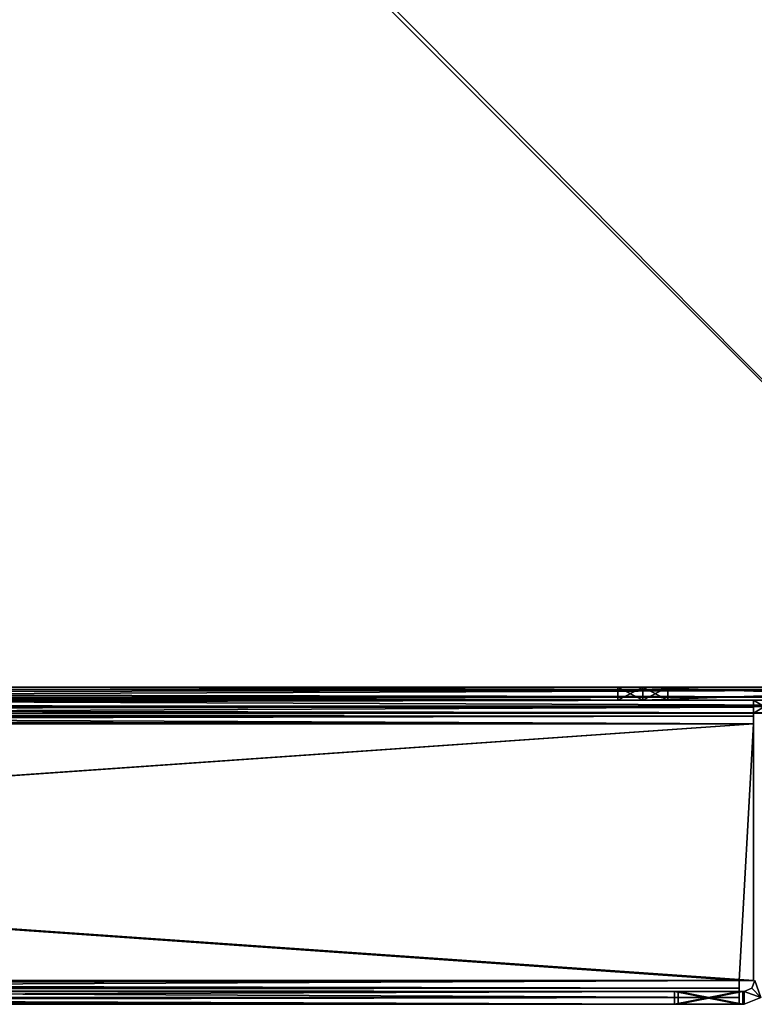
# Model space of a CAD drawing. Header units: inches. Extents: x -6.2 to 6.2, y -0.9 to 12.
# Tile 31 of 88: x 3.1 to 5.1, y -0.9 to 1.9. Entities that reach past the tile are written whole.
import ezdxf

# ---------------------------------------------------------------- set-up
doc = ezdxf.new("R2010")
doc.units = ezdxf.units.IN
doc.header["$LTSCALE"] = 55.113398
doc.header["$MEASUREMENT"] = 0
for name, color, linetype in [('179', 7, 'CONTINUOUS'), ('184', 7, 'CONTINUOUS'), ('198', 7, 'CONTINUOUS'), ('199', 7, 'CONTINUOUS'), ('200', 7, 'CONTINUOUS'), ('201', 7, 'CONTINUOUS'), ('204', 7, 'CONTINUOUS'), ('211', 7, 'CONTINUOUS'), ('212', 7, 'CONTINUOUS'), ('214', 7, 'CONTINUOUS'), ('216', 7, 'CONTINUOUS'), ('217', 7, 'CONTINUOUS'), ('219', 7, 'CONTINUOUS'), ('22', 7, 'CONTINUOUS'), ('220', 7, 'CONTINUOUS'), ('221', 7, 'CONTINUOUS'), ('222', 7, 'CONTINUOUS'), ('223', 7, 'CONTINUOUS'), ('225', 7, 'CONTINUOUS'), ('226', 7, 'CONTINUOUS'), ('228', 7, 'CONTINUOUS'), ('229', 7, 'CONTINUOUS'), ('23', 7, 'CONTINUOUS'), ('231', 7, 'CONTINUOUS'), ('24', 7, 'CONTINUOUS'), ('25', 7, 'CONTINUOUS'), ('28', 7, 'CONTINUOUS'), ('3', 7, 'CONTINUOUS'), ('35', 7, 'CONTINUOUS'), ('36', 7, 'CONTINUOUS'), ('37', 7, 'CONTINUOUS'), ('39', 7, 'CONTINUOUS'), ('396', 7, 'CONTINUOUS'), ('397', 7, 'CONTINUOUS'), ('398', 7, 'CONTINUOUS'), ('399', 7, 'CONTINUOUS'), ('40', 7, 'CONTINUOUS'), ('400', 7, 'CONTINUOUS'), ('401', 7, 'CONTINUOUS'), ('402', 7, 'CONTINUOUS'), ('403', 7, 'CONTINUOUS'), ('404', 7, 'CONTINUOUS'), ('406', 7, 'CONTINUOUS'), ('407', 7, 'CONTINUOUS'), ('41', 7, 'CONTINUOUS'), ('42', 7, 'CONTINUOUS'), ('44', 7, 'CONTINUOUS'), ('45', 7, 'CONTINUOUS'), ('46', 7, 'CONTINUOUS'), ('47', 7, 'CONTINUOUS'), ('48', 7, 'CONTINUOUS'), ('49', 7, 'CONTINUOUS'), ('51', 7, 'CONTINUOUS'), ('54', 7, 'CONTINUOUS'), ('705', 7, 'CONTINUOUS'), ('706', 7, 'CONTINUOUS'), ('707', 7, 'CONTINUOUS'), ('709', 7, 'CONTINUOUS'), ('712', 7, 'CONTINUOUS'), ('713', 7, 'CONTINUOUS'), ('717', 7, 'CONTINUOUS'), ('718', 7, 'CONTINUOUS'), ('8', 7, 'CONTINUOUS')]:
    doc.layers.add(name, color=color, linetype=linetype)

msp = doc.modelspace()

# ---------------------------------------------------------------- linework, layer by layer
at = {"layer": '179', "color": 252, "linetype": 'Continuous', "true_color": 0x8b959c}
for points in [[(-6.0034, 0, -6.1266), (6.0034, 0, -6.1266), (-6.0034, 12, -6.1266), (-6.0034, 0, -6.1266)], [(-6.0034, 12, -6.1266), (6.0034, 0, -6.1266), (-5.9034, 12, -6.1266), (-6.0034, 12, -6.1266)], [(6.0034, 0, -6.1266), (5.9034, 12, -6.1266), (-5.9034, 12, -6.1266), (6.0034, 0, -6.1266)]]:
    msp.add_3dface(points, dxfattribs=at)
at = {"layer": '184', "color": 252, "linetype": 'Continuous', "true_color": 0x8b959c}
for points in [[(6.0034, 12, -6.1625), (6.0034, 0, -6.1625), (-6.0034, 0, -6.1625), (6.0034, 12, -6.1625)], [(5.9034, 12, -6.1625), (6.0034, 12, -6.1625), (-6.0034, 0, -6.1625), (5.9034, 12, -6.1625)], [(-5.9034, 12, -6.1625), (5.9034, 12, -6.1625), (-6.0034, 0, -6.1625), (-5.9034, 12, -6.1625)]]:
    msp.add_3dface(points, dxfattribs=at)
at = {"layer": '198', "color": 252, "linetype": 'Continuous', "true_color": 0x8b959c}
for points in [[(-6.0034, -0.0659, -6.0966), (6.0034, -0.0659, -6.0966), (-6.0034, -0.0659, -6.0125), (-6.0034, -0.0659, -6.0966)], [(-6.0034, -0.0659, -6.0125), (6.0034, -0.0659, -6.0966), (-5.1834, -0.0659, -5.1925), (-6.0034, -0.0659, -6.0125)], [(-5.1834, -0.0659, -5.1925), (6.0034, -0.0659, -6.0966), (-5.1234, -0.0659, -5.1925), (-5.1834, -0.0659, -5.1925)], [(6.0034, -0.0659, -6.0966), (5.1234, -0.0659, -5.1925), (-5.1234, -0.0659, -5.1925), (6.0034, -0.0659, -6.0966)], [(5.1834, -0.0659, -5.1925), (5.1234, -0.0659, -5.1925), (6.0034, -0.0659, -6.0966), (5.1834, -0.0659, -5.1925)]]:
    msp.add_3dface(points, dxfattribs=at)
at = {"layer": '199', "color": 252, "linetype": 'Continuous', "true_color": 0x8b959c}
for points in [[(-6.0034, 0, -6.1625), (6.0034, 0, -6.1625), (6.0034, -0.0466, -6.1432), (-6.0034, 0, -6.1625)], [(-6.0034, 0, -6.1625), (6.0034, -0.0466, -6.1432), (-6.0034, -0.0466, -6.1432), (-6.0034, 0, -6.1625)], [(6.0034, -0.0659, -6.0966), (-6.0034, -0.0659, -6.0966), (-6.0034, -0.0466, -6.1432), (6.0034, -0.0659, -6.0966)], [(6.0034, -0.0466, -6.1432), (6.0034, -0.0659, -6.0966), (-6.0034, -0.0466, -6.1432), (6.0034, -0.0466, -6.1432)]]:
    msp.add_3dface(points, dxfattribs=at)
at = {"layer": '200', "color": 252, "linetype": 'Continuous', "true_color": 0x8b959c}
for points in [[(6.0034, -0.03, -6.0125), (6.0034, -0.03, -6.0966), (-6.0034, -0.03, -6.0966), (6.0034, -0.03, -6.0125)], [(6.0034, -0.03, -6.0125), (-6.0034, -0.03, -6.0966), (5.1834, -0.03, -5.1925), (6.0034, -0.03, -6.0125)], [(-6.0034, -0.03, -6.0966), (5.1234, -0.03, -5.1925), (5.1834, -0.03, -5.1925), (-6.0034, -0.03, -6.0966)], [(5.1234, -0.03, -5.1925), (-6.0034, -0.03, -6.0966), (-5.1234, -0.03, -5.1925), (5.1234, -0.03, -5.1925)]]:
    msp.add_3dface(points, dxfattribs=at)
at = {"layer": '201', "color": 252, "linetype": 'Continuous', "true_color": 0x8b959c}
for points in [[(6.0034, 0, -6.1266), (-6.0034, 0, -6.1266), (-6.0034, -0.0212, -6.1178), (6.0034, 0, -6.1266)], [(6.0034, 0, -6.1266), (-6.0034, -0.0212, -6.1178), (6.0034, -0.0212, -6.1178), (6.0034, 0, -6.1266)], [(-6.0034, -0.03, -6.0966), (6.0034, -0.03, -6.0966), (6.0034, -0.0212, -6.1178), (-6.0034, -0.03, -6.0966)], [(-6.0034, -0.0212, -6.1178), (-6.0034, -0.03, -6.0966), (6.0034, -0.0212, -6.1178), (-6.0034, -0.0212, -6.1178)]]:
    msp.add_3dface(points, dxfattribs=at)
at = {"layer": '204', "color": 252, "linetype": 'Continuous', "true_color": 0x8b959c}
for points in [[(5.1234, -0.0659, -5.1925), (5.1834, -0.0659, -5.1925), (5.1234, -0.03, -5.1925), (5.1234, -0.0659, -5.1925)], [(5.1234, -0.03, -5.1925), (5.1834, -0.0659, -5.1925), (5.1834, -0.03, -5.1925), (5.1234, -0.03, -5.1925)]]:
    msp.add_3dface(points, dxfattribs=at)
at = {"layer": '211', "color": 252, "linetype": 'Continuous', "true_color": 0x8b959c}
for points in [[(-5.1234, -0.0959, -5.1266), (5.1234, -0.81, -5.1266), (5.1234, -0.0959, -5.1266), (-5.1234, -0.0959, -5.1266)], [(5.1234, -0.81, -5.1266), (-5.1234, -0.0959, -5.1266), (5.0834, -0.81, -5.1266), (5.1234, -0.81, -5.1266)], [(5.0834, -0.81, -5.1266), (-5.1234, -0.0959, -5.1266), (-5.0834, -0.81, -5.1266), (5.0834, -0.81, -5.1266)]]:
    msp.add_3dface(points, dxfattribs=at)
at = {"layer": '212', "color": 252, "linetype": 'Continuous', "true_color": 0x8b959c}
for points in [[(-5.1234, -0.81, -5.1625), (-5.1234, -0.0959, -5.1625), (5.1234, -0.0959, -5.1625), (-5.1234, -0.81, -5.1625)], [(-5.0834, -0.81, -5.1625), (-5.1234, -0.81, -5.1625), (5.1234, -0.0959, -5.1625), (-5.0834, -0.81, -5.1625)], [(5.0834, -0.81, -5.1625), (-5.0834, -0.81, -5.1625), (5.1234, -0.0959, -5.1625), (5.0834, -0.81, -5.1625)], [(5.1234, -0.81, -5.1625), (5.0834, -0.81, -5.1625), (5.1234, -0.0959, -5.1625), (5.1234, -0.81, -5.1625)]]:
    msp.add_3dface(points, dxfattribs=at)
at = {"layer": '214', "color": 252, "linetype": 'Continuous', "true_color": 0x8b959c}
for points in [[(5.1234, -0.81, -5.1625), (5.1234, -0.0959, -5.1625), (5.1234, -0.81, -5.1266), (5.1234, -0.81, -5.1625)], [(5.1234, -0.81, -5.1266), (5.1234, -0.0959, -5.1625), (5.1234, -0.0959, -5.1266), (5.1234, -0.81, -5.1266)]]:
    msp.add_3dface(points, dxfattribs=at)
at = {"layer": '216', "color": 252, "linetype": 'Continuous', "true_color": 0x8b959c}
for points in [[(5.1234, -0.03, -5.1925), (-5.1234, -0.03, -5.1925), (-5.1234, -0.0493, -5.1459), (5.1234, -0.03, -5.1925)], [(5.1234, -0.03, -5.1925), (-5.1234, -0.0493, -5.1459), (5.1234, -0.0493, -5.1459), (5.1234, -0.03, -5.1925)], [(-5.1234, -0.0959, -5.1266), (5.1234, -0.0959, -5.1266), (5.1234, -0.0493, -5.1459), (-5.1234, -0.0959, -5.1266)], [(-5.1234, -0.0493, -5.1459), (-5.1234, -0.0959, -5.1266), (5.1234, -0.0493, -5.1459), (-5.1234, -0.0493, -5.1459)]]:
    msp.add_3dface(points, dxfattribs=at)
at = {"layer": '217', "color": 252, "linetype": 'Continuous', "true_color": 0x8b959c}
for points in [[(-5.1234, -0.0659, -5.1925), (5.1234, -0.0659, -5.1925), (5.1234, -0.0747, -5.1713), (-5.1234, -0.0659, -5.1925)], [(-5.1234, -0.0659, -5.1925), (5.1234, -0.0747, -5.1713), (-5.1234, -0.0747, -5.1713), (-5.1234, -0.0659, -5.1925)], [(5.1234, -0.0959, -5.1625), (-5.1234, -0.0959, -5.1625), (-5.1234, -0.0747, -5.1713), (5.1234, -0.0959, -5.1625)], [(5.1234, -0.0747, -5.1713), (5.1234, -0.0959, -5.1625), (-5.1234, -0.0747, -5.1713), (5.1234, -0.0747, -5.1713)]]:
    msp.add_3dface(points, dxfattribs=at)
at = {"layer": '219', "color": 252, "linetype": 'Continuous', "true_color": 0x8b959c}
for points in [[(5.1234, -0.0659, -5.1925), (5.1234, -0.03, -5.1925), (5.1234, -0.0493, -5.1459), (5.1234, -0.0659, -5.1925)], [(5.1234, -0.0659, -5.1925), (5.1234, -0.0493, -5.1459), (5.1234, -0.0747, -5.1713), (5.1234, -0.0659, -5.1925)], [(5.1234, -0.0959, -5.1266), (5.1234, -0.0959, -5.1625), (5.1234, -0.0493, -5.1459), (5.1234, -0.0959, -5.1266)], [(5.1234, -0.0493, -5.1459), (5.1234, -0.0959, -5.1625), (5.1234, -0.0747, -5.1713), (5.1234, -0.0493, -5.1459)]]:
    msp.add_3dface(points, dxfattribs=at)
at = {"layer": '22', "color": 252, "linetype": 'Continuous', "true_color": 0x8b959c}
for points in [[(-6.0034, -0.0659, 13.7716), (-5.1234, -0.0659, 12.8675), (5.1234, -0.0659, 12.8675), (-6.0034, -0.0659, 13.7716)], [(6.0034, -0.0659, 13.7716), (-6.0034, -0.0659, 13.7716), (6.0034, -0.0659, 13.6875), (6.0034, -0.0659, 13.7716)], [(6.0034, -0.0659, 13.6875), (-6.0034, -0.0659, 13.7716), (5.1834, -0.0659, 12.8675), (6.0034, -0.0659, 13.6875)], [(5.1834, -0.0659, 12.8675), (-6.0034, -0.0659, 13.7716), (5.1234, -0.0659, 12.8675), (5.1834, -0.0659, 12.8675)]]:
    msp.add_3dface(points, dxfattribs=at)
at = {"layer": '220', "color": 252, "linetype": 'Continuous', "true_color": 0x8b959c}
for points in [[(-5.0834, -0.81, -5.1625), (5.0834, -0.81, -5.1625), (5.0834, -0.8566, -5.1432), (-5.0834, -0.81, -5.1625)], [(-5.0834, -0.8566, -5.1432), (-5.0834, -0.81, -5.1625), (5.0834, -0.8566, -5.1432), (-5.0834, -0.8566, -5.1432)], [(5.0834, -0.8759, -5.0966), (-5.0834, -0.8759, -5.0966), (-5.0834, -0.8566, -5.1432), (5.0834, -0.8759, -5.0966)], [(5.0834, -0.8759, -5.0966), (-5.0834, -0.8566, -5.1432), (5.0834, -0.8566, -5.1432), (5.0834, -0.8759, -5.0966)]]:
    msp.add_3dface(points, dxfattribs=at)
at = {"layer": '221', "color": 252, "linetype": 'Continuous', "true_color": 0x8b959c}
for points in [[(5.0834, -0.8759, -5.0966), (-4.9034, -0.8759, -4.9125), (-5.0834, -0.8759, -5.0925), (5.0834, -0.8759, -5.0966)], [(-5.0834, -0.8759, -5.0966), (5.0834, -0.8759, -5.0966), (-5.0834, -0.8759, -5.0925), (-5.0834, -0.8759, -5.0966)], [(4.9034, -0.8759, -4.9125), (-4.9034, -0.8759, -4.9125), (5.0834, -0.8759, -5.0966), (4.9034, -0.8759, -4.9125)], [(5.0834, -0.8759, -5.0925), (4.9034, -0.8759, -4.9125), (5.0834, -0.8759, -5.0966), (5.0834, -0.8759, -5.0925)]]:
    msp.add_3dface(points, dxfattribs=at)
at = {"layer": '222', "color": 252, "linetype": 'Continuous', "true_color": 0x8b959c}
for points in [[(5.0834, -0.81, -5.1266), (-5.0834, -0.81, -5.1266), (-5.0834, -0.8312, -5.1178), (5.0834, -0.81, -5.1266)], [(5.0834, -0.8312, -5.1178), (5.0834, -0.81, -5.1266), (-5.0834, -0.8312, -5.1178), (5.0834, -0.8312, -5.1178)], [(-5.0834, -0.84, -5.0966), (5.0834, -0.84, -5.0966), (5.0834, -0.8312, -5.1178), (-5.0834, -0.84, -5.0966)], [(-5.0834, -0.84, -5.0966), (5.0834, -0.8312, -5.1178), (-5.0834, -0.8312, -5.1178), (-5.0834, -0.84, -5.0966)]]:
    msp.add_3dface(points, dxfattribs=at)
at = {"layer": '223', "color": 252, "linetype": 'Continuous', "true_color": 0x8b959c}
for points in [[(5.0834, -0.84, -5.0966), (-5.0834, -0.84, -5.0966), (5.0834, -0.84, -5.0925), (5.0834, -0.84, -5.0966)], [(5.0834, -0.84, -5.0925), (-5.0834, -0.84, -5.0966), (4.9034, -0.84, -4.9125), (5.0834, -0.84, -5.0925)], [(4.9034, -0.84, -4.9125), (-5.0834, -0.84, -5.0966), (-4.9034, -0.84, -4.9125), (4.9034, -0.84, -4.9125)]]:
    msp.add_3dface(points, dxfattribs=at)
at = {"layer": '225', "color": 252, "linetype": 'Continuous', "true_color": 0x8b959c}
for points in [[(-4.9034, -0.8759, -4.9125), (4.9034, -0.8759, -4.9125), (-4.9034, -0.84, -4.9125), (-4.9034, -0.8759, -4.9125)], [(4.9034, -0.8759, -4.9125), (4.9034, -0.84, -4.9125), (-4.9034, -0.84, -4.9125), (4.9034, -0.8759, -4.9125)]]:
    msp.add_3dface(points, dxfattribs=at)
at = {"layer": '226', "color": 252, "linetype": 'Continuous', "true_color": 0x8b959c}
for points in [[(5.0834, -0.8759, -5.0925), (5.0834, -0.8759, -5.0966), (5.0834, -0.84, -5.0966), (5.0834, -0.8759, -5.0925)], [(5.0834, -0.8759, -5.0925), (5.0834, -0.84, -5.0966), (5.0834, -0.84, -5.0925), (5.0834, -0.8759, -5.0925)]]:
    msp.add_3dface(points, dxfattribs=at)
at = {"layer": '228', "color": 252, "linetype": 'Continuous', "true_color": 0x8b959c}
for points in [[(5.0834, -0.81, -5.1625), (5.0834, -0.81, -5.1266), (5.0834, -0.8566, -5.1432), (5.0834, -0.81, -5.1625)], [(5.0834, -0.8566, -5.1432), (5.0834, -0.81, -5.1266), (5.0834, -0.8312, -5.1178), (5.0834, -0.8566, -5.1432)], [(5.0834, -0.84, -5.0966), (5.0834, -0.8566, -5.1432), (5.0834, -0.8312, -5.1178), (5.0834, -0.84, -5.0966)], [(5.0834, -0.84, -5.0966), (5.0834, -0.8759, -5.0966), (5.0834, -0.8566, -5.1432), (5.0834, -0.84, -5.0966)]]:
    msp.add_3dface(points, dxfattribs=at)
at = {"layer": '229', "color": 252, "linetype": 'Continuous', "true_color": 0x8b959c}
for points in [[(5.0834, -0.81, -5.1625), (5.1234, -0.81, -5.1625), (5.0834, -0.81, -5.1266), (5.0834, -0.81, -5.1625)], [(5.1234, -0.81, -5.1625), (5.1234, -0.81, -5.1266), (5.0834, -0.81, -5.1266), (5.1234, -0.81, -5.1625)]]:
    msp.add_3dface(points, dxfattribs=at)
at = {"layer": '23', "color": 252, "linetype": 'Continuous', "true_color": 0x8b959c}
for points in [[(6.0034, 0, 13.8375), (-6.0034, 0, 13.8375), (-6.0034, -0.0466, 13.8182), (6.0034, 0, 13.8375)], [(6.0034, 0, 13.8375), (-6.0034, -0.0466, 13.8182), (6.0034, -0.0466, 13.8182), (6.0034, 0, 13.8375)], [(-6.0034, -0.0659, 13.7716), (6.0034, -0.0659, 13.7716), (6.0034, -0.0466, 13.8182), (-6.0034, -0.0659, 13.7716)], [(-6.0034, -0.0466, 13.8182), (-6.0034, -0.0659, 13.7716), (6.0034, -0.0466, 13.8182), (-6.0034, -0.0466, 13.8182)]]:
    msp.add_3dface(points, dxfattribs=at)
at = {"layer": '231', "color": 252, "linetype": 'Continuous', "true_color": 0x8b959c}
for points in [[(4.9034, -0.8759, -4.9125), (5.0834, -0.8759, -5.0925), (4.9034, -0.84, -4.9125), (4.9034, -0.8759, -4.9125)], [(5.0834, -0.8759, -5.0925), (5.0834, -0.84, -5.0925), (4.9034, -0.84, -4.9125), (5.0834, -0.8759, -5.0925)]]:
    msp.add_3dface(points, dxfattribs=at)
at = {"layer": '24', "color": 252, "linetype": 'Continuous', "true_color": 0x8b959c}
for points in [[(-6.0034, -0.03, 13.6875), (-6.0034, -0.03, 13.7716), (6.0034, -0.03, 13.7716), (-6.0034, -0.03, 13.6875)], [(-6.0034, -0.03, 13.6875), (6.0034, -0.03, 13.7716), (-5.1834, -0.03, 12.8675), (-6.0034, -0.03, 13.6875)], [(6.0034, -0.03, 13.7716), (-5.1234, -0.03, 12.8675), (-5.1834, -0.03, 12.8675), (6.0034, -0.03, 13.7716)], [(-5.1234, -0.03, 12.8675), (6.0034, -0.03, 13.7716), (5.1234, -0.03, 12.8675), (-5.1234, -0.03, 12.8675)], [(5.1234, -0.03, 12.8675), (6.0034, -0.03, 13.7716), (5.1834, -0.03, 12.8675), (5.1234, -0.03, 12.8675)]]:
    msp.add_3dface(points, dxfattribs=at)
at = {"layer": '25', "color": 252, "linetype": 'Continuous', "true_color": 0x8b959c}
for points in [[(-6.0034, 0, 13.8016), (6.0034, 0, 13.8016), (6.0034, -0.0212, 13.7928), (-6.0034, 0, 13.8016)], [(-6.0034, 0, 13.8016), (6.0034, -0.0212, 13.7928), (-6.0034, -0.0212, 13.7928), (-6.0034, 0, 13.8016)], [(6.0034, -0.03, 13.7716), (-6.0034, -0.03, 13.7716), (-6.0034, -0.0212, 13.7928), (6.0034, -0.03, 13.7716)], [(6.0034, -0.0212, 13.7928), (6.0034, -0.03, 13.7716), (-6.0034, -0.0212, 13.7928), (6.0034, -0.0212, 13.7928)]]:
    msp.add_3dface(points, dxfattribs=at)
at = {"layer": '28', "color": 252, "linetype": 'Continuous', "true_color": 0x8b959c}
for points in [[(5.1834, -0.0659, 12.8675), (5.1234, -0.0659, 12.8675), (5.1834, -0.03, 12.8675), (5.1834, -0.0659, 12.8675)], [(5.1234, -0.0659, 12.8675), (5.1234, -0.03, 12.8675), (5.1834, -0.03, 12.8675), (5.1234, -0.0659, 12.8675)]]:
    msp.add_3dface(points, dxfattribs=at)
at = {"layer": '3', "color": 252, "linetype": 'Continuous', "true_color": 0x8b959c}
for points in [[(-6.0034, 0, 13.8016), (-5.9034, 12, 13.8016), (5.9034, 12, 13.8016), (-6.0034, 0, 13.8016)], [(6.0034, 0, 13.8016), (-6.0034, 0, 13.8016), (6.0034, 12, 13.8016), (6.0034, 0, 13.8016)], [(6.0034, 12, 13.8016), (-6.0034, 0, 13.8016), (5.9034, 12, 13.8016), (6.0034, 12, 13.8016)]]:
    msp.add_3dface(points, dxfattribs=at)
at = {"layer": '35', "color": 252, "linetype": 'Continuous', "true_color": 0x8b959c}
for points in [[(5.1234, -0.0959, 12.8016), (-5.1234, -0.81, 12.8016), (-5.1234, -0.0959, 12.8016), (5.1234, -0.0959, 12.8016)], [(-5.1234, -0.81, 12.8016), (5.1234, -0.0959, 12.8016), (-5.0834, -0.81, 12.8016), (-5.1234, -0.81, 12.8016)], [(-5.0834, -0.81, 12.8016), (5.1234, -0.0959, 12.8016), (5.0834, -0.81, 12.8016), (-5.0834, -0.81, 12.8016)], [(5.1234, -0.0959, 12.8016), (5.1234, -0.81, 12.8016), (5.0834, -0.81, 12.8016), (5.1234, -0.0959, 12.8016)]]:
    msp.add_3dface(points, dxfattribs=at)
at = {"layer": '36', "color": 252, "linetype": 'Continuous', "true_color": 0x8b959c}
for points in [[(5.1234, -0.81, 12.8375), (5.1234, -0.0959, 12.8375), (-5.1234, -0.0959, 12.8375), (5.1234, -0.81, 12.8375)], [(5.0834, -0.81, 12.8375), (5.1234, -0.81, 12.8375), (-5.1234, -0.0959, 12.8375), (5.0834, -0.81, 12.8375)], [(-5.0834, -0.81, 12.8375), (5.0834, -0.81, 12.8375), (-5.1234, -0.0959, 12.8375), (-5.0834, -0.81, 12.8375)]]:
    msp.add_3dface(points, dxfattribs=at)
at = {"layer": '37', "color": 252, "linetype": 'Continuous', "true_color": 0x8b959c}
for points in [[(5.1234, -0.0959, 12.8375), (5.1234, -0.81, 12.8375), (5.1234, -0.0959, 12.8016), (5.1234, -0.0959, 12.8375)], [(5.1234, -0.0959, 12.8016), (5.1234, -0.81, 12.8375), (5.1234, -0.81, 12.8016), (5.1234, -0.0959, 12.8016)]]:
    msp.add_3dface(points, dxfattribs=at)
at = {"layer": '39', "color": 252, "linetype": 'Continuous', "true_color": 0x8b959c}
for points in [[(5.1234, -0.81, 12.8375), (5.0834, -0.81, 12.8375), (5.1234, -0.81, 12.8016), (5.1234, -0.81, 12.8375)], [(5.1234, -0.81, 12.8016), (5.0834, -0.81, 12.8375), (5.0834, -0.81, 12.8016), (5.1234, -0.81, 12.8016)]]:
    msp.add_3dface(points, dxfattribs=at)
at = {"layer": '396', "color": 252, "linetype": 'Continuous', "true_color": 0x8b959c}
for points in [[(5.0971, -0.8759, 12.7584), (5.0971, -0.8759, -5.0834), (5.1437, -0.8566, -5.0834), (5.0971, -0.8759, 12.7584)], [(5.0971, -0.8759, 12.7584), (5.1437, -0.8566, -5.0834), (5.1437, -0.8566, 12.7584), (5.0971, -0.8759, 12.7584)]]:
    msp.add_3dface(points, dxfattribs=at)
at = {"layer": '397', "color": 252, "linetype": 'Continuous', "true_color": 0x8b959c}
for points in [[(4.913, -0.8759, 12.5784), (4.913, -0.8759, -4.9034), (5.0971, -0.8759, 12.7584), (4.913, -0.8759, 12.5784)], [(5.0971, -0.8759, 12.7584), (4.913, -0.8759, -4.9034), (5.093, -0.8759, -5.0834), (5.0971, -0.8759, 12.7584)], [(5.093, -0.8759, 12.7584), (4.913, -0.8759, 12.5784), (5.0971, -0.8759, 12.7584), (5.093, -0.8759, 12.7584)], [(5.0971, -0.8759, -5.0834), (5.0971, -0.8759, 12.7584), (5.093, -0.8759, -5.0834), (5.0971, -0.8759, -5.0834)]]:
    msp.add_3dface(points, dxfattribs=at)
at = {"layer": '398', "color": 252, "linetype": 'Continuous', "true_color": 0x8b959c}
for points in [[(5.1271, -0.81, 12.7584), (5.1271, -0.81, -5.0834), (5.1183, -0.8312, -5.0834), (5.1271, -0.81, 12.7584)], [(5.1183, -0.8312, 12.7584), (5.1271, -0.81, 12.7584), (5.1183, -0.8312, -5.0834), (5.1183, -0.8312, 12.7584)], [(5.0971, -0.84, -5.0834), (5.0971, -0.84, 12.7584), (5.1183, -0.8312, 12.7584), (5.0971, -0.84, -5.0834)], [(5.0971, -0.84, -5.0834), (5.1183, -0.8312, 12.7584), (5.1183, -0.8312, -5.0834), (5.0971, -0.84, -5.0834)]]:
    msp.add_3dface(points, dxfattribs=at)
at = {"layer": '399', "color": 252, "linetype": 'Continuous', "true_color": 0x8b959c}
for points in [[(5.0971, -0.84, -5.0834), (5.093, -0.84, -5.0834), (4.913, -0.84, -4.9034), (5.0971, -0.84, -5.0834)], [(5.093, -0.84, 12.7584), (5.0971, -0.84, -5.0834), (4.913, -0.84, 12.5784), (5.093, -0.84, 12.7584)], [(4.913, -0.84, 12.5784), (5.0971, -0.84, -5.0834), (4.913, -0.84, -4.9034), (4.913, -0.84, 12.5784)], [(5.0971, -0.84, 12.7584), (5.0971, -0.84, -5.0834), (5.093, -0.84, 12.7584), (5.0971, -0.84, 12.7584)]]:
    msp.add_3dface(points, dxfattribs=at)
at = {"layer": '40', "color": 252, "linetype": 'Continuous', "true_color": 0x8b959c}
for points in [[(-5.1234, -0.03, 12.8675), (5.1234, -0.03, 12.8675), (5.1234, -0.0493, 12.8209), (-5.1234, -0.03, 12.8675)], [(-5.1234, -0.03, 12.8675), (5.1234, -0.0493, 12.8209), (-5.1234, -0.0493, 12.8209), (-5.1234, -0.03, 12.8675)], [(5.1234, -0.0959, 12.8016), (-5.1234, -0.0959, 12.8016), (-5.1234, -0.0493, 12.8209), (5.1234, -0.0959, 12.8016)], [(5.1234, -0.0493, 12.8209), (5.1234, -0.0959, 12.8016), (-5.1234, -0.0493, 12.8209), (5.1234, -0.0493, 12.8209)]]:
    msp.add_3dface(points, dxfattribs=at)
at = {"layer": '400', "color": 252, "linetype": 'Continuous', "true_color": 0x8b959c}
for points in [[(5.0971, -0.8759, -5.0834), (5.093, -0.8759, -5.0834), (5.093, -0.84, -5.0834), (5.0971, -0.8759, -5.0834)], [(5.0971, -0.8759, -5.0834), (5.093, -0.84, -5.0834), (5.0971, -0.84, -5.0834), (5.0971, -0.8759, -5.0834)]]:
    msp.add_3dface(points, dxfattribs=at)
at = {"layer": '401', "color": 252, "linetype": 'Continuous', "true_color": 0x8b959c}
for points in [[(4.913, -0.8759, -4.9034), (4.913, -0.8759, 12.5784), (4.913, -0.84, -4.9034), (4.913, -0.8759, -4.9034)], [(4.913, -0.8759, 12.5784), (4.913, -0.84, 12.5784), (4.913, -0.84, -4.9034), (4.913, -0.8759, 12.5784)]]:
    msp.add_3dface(points, dxfattribs=at)
at = {"layer": '402', "color": 252, "linetype": 'Continuous', "true_color": 0x8b959c}
for points in [[(5.093, -0.8759, 12.7584), (5.0971, -0.8759, 12.7584), (5.0971, -0.84, 12.7584), (5.093, -0.8759, 12.7584)], [(5.093, -0.8759, 12.7584), (5.0971, -0.84, 12.7584), (5.093, -0.84, 12.7584), (5.093, -0.8759, 12.7584)]]:
    msp.add_3dface(points, dxfattribs=at)
at = {"layer": '403', "color": 252, "linetype": 'Continuous', "true_color": 0x8b959c}
for points in [[(5.1271, -0.81, -5.0834), (5.1437, -0.8566, -5.0834), (5.1183, -0.8312, -5.0834), (5.1271, -0.81, -5.0834)], [(5.1437, -0.8566, -5.0834), (5.0971, -0.84, -5.0834), (5.1183, -0.8312, -5.0834), (5.1437, -0.8566, -5.0834)], [(5.1437, -0.8566, -5.0834), (5.0971, -0.8759, -5.0834), (5.0971, -0.84, -5.0834), (5.1437, -0.8566, -5.0834)]]:
    msp.add_3dface(points, dxfattribs=at)
at = {"layer": '404', "color": 252, "linetype": 'Continuous', "true_color": 0x8b959c}
for points in [[(5.1437, -0.8566, 12.7584), (5.1271, -0.81, 12.7584), (5.1183, -0.8312, 12.7584), (5.1437, -0.8566, 12.7584)], [(5.0971, -0.84, 12.7584), (5.1437, -0.8566, 12.7584), (5.1183, -0.8312, 12.7584), (5.0971, -0.84, 12.7584)], [(5.0971, -0.8759, 12.7584), (5.1437, -0.8566, 12.7584), (5.0971, -0.84, 12.7584), (5.0971, -0.8759, 12.7584)]]:
    msp.add_3dface(points, dxfattribs=at)
at = {"layer": '406', "color": 252, "linetype": 'Continuous', "true_color": 0x8b959c}
for points in [[(5.093, -0.8759, -5.0834), (4.913, -0.8759, -4.9034), (5.093, -0.84, -5.0834), (5.093, -0.8759, -5.0834)], [(5.093, -0.84, -5.0834), (4.913, -0.8759, -4.9034), (4.913, -0.84, -4.9034), (5.093, -0.84, -5.0834)]]:
    msp.add_3dface(points, dxfattribs=at)
at = {"layer": '407', "color": 252, "linetype": 'Continuous', "true_color": 0x8b959c}
for points in [[(4.913, -0.8759, 12.5784), (5.093, -0.8759, 12.7584), (4.913, -0.84, 12.5784), (4.913, -0.8759, 12.5784)], [(5.093, -0.8759, 12.7584), (5.093, -0.84, 12.7584), (4.913, -0.84, 12.5784), (5.093, -0.8759, 12.7584)]]:
    msp.add_3dface(points, dxfattribs=at)
at = {"layer": '41', "color": 252, "linetype": 'Continuous', "true_color": 0x8b959c}
for points in [[(5.1234, -0.0659, 12.8675), (-5.1234, -0.0659, 12.8675), (-5.1234, -0.0747, 12.8463), (5.1234, -0.0659, 12.8675)], [(5.1234, -0.0659, 12.8675), (-5.1234, -0.0747, 12.8463), (5.1234, -0.0747, 12.8463), (5.1234, -0.0659, 12.8675)], [(-5.1234, -0.0959, 12.8375), (5.1234, -0.0959, 12.8375), (5.1234, -0.0747, 12.8463), (-5.1234, -0.0959, 12.8375)], [(-5.1234, -0.0747, 12.8463), (-5.1234, -0.0959, 12.8375), (5.1234, -0.0747, 12.8463), (-5.1234, -0.0747, 12.8463)]]:
    msp.add_3dface(points, dxfattribs=at)
at = {"layer": '42', "color": 252, "linetype": 'Continuous', "true_color": 0x8b959c}
for points in [[(5.1234, -0.03, 12.8675), (5.1234, -0.0659, 12.8675), (5.1234, -0.0747, 12.8463), (5.1234, -0.03, 12.8675)], [(5.1234, -0.0493, 12.8209), (5.1234, -0.03, 12.8675), (5.1234, -0.0747, 12.8463), (5.1234, -0.0493, 12.8209)], [(5.1234, -0.0959, 12.8375), (5.1234, -0.0959, 12.8016), (5.1234, -0.0493, 12.8209), (5.1234, -0.0959, 12.8375)], [(5.1234, -0.0959, 12.8375), (5.1234, -0.0493, 12.8209), (5.1234, -0.0747, 12.8463), (5.1234, -0.0959, 12.8375)]]:
    msp.add_3dface(points, dxfattribs=at)
at = {"layer": '44', "color": 252, "linetype": 'Continuous', "true_color": 0x8b959c}
for points in [[(5.0834, -0.81, 12.8375), (-5.0834, -0.81, 12.8375), (-5.0834, -0.8566, 12.8182), (5.0834, -0.81, 12.8375)], [(5.0834, -0.8566, 12.8182), (5.0834, -0.81, 12.8375), (-5.0834, -0.8566, 12.8182), (5.0834, -0.8566, 12.8182)], [(-5.0834, -0.8759, 12.7716), (5.0834, -0.8759, 12.7716), (5.0834, -0.8566, 12.8182), (-5.0834, -0.8759, 12.7716)], [(-5.0834, -0.8759, 12.7716), (5.0834, -0.8566, 12.8182), (-5.0834, -0.8566, 12.8182), (-5.0834, -0.8759, 12.7716)]]:
    msp.add_3dface(points, dxfattribs=at)
at = {"layer": '45', "color": 252, "linetype": 'Continuous', "true_color": 0x8b959c}
for points in [[(-4.9034, -0.8759, 12.5875), (4.9034, -0.8759, 12.5875), (-5.0834, -0.8759, 12.7716), (-4.9034, -0.8759, 12.5875)], [(-5.0834, -0.8759, 12.7716), (4.9034, -0.8759, 12.5875), (5.0834, -0.8759, 12.7675), (-5.0834, -0.8759, 12.7716)], [(5.0834, -0.8759, 12.7716), (-5.0834, -0.8759, 12.7716), (5.0834, -0.8759, 12.7675), (5.0834, -0.8759, 12.7716)]]:
    msp.add_3dface(points, dxfattribs=at)
at = {"layer": '46', "color": 252, "linetype": 'Continuous', "true_color": 0x8b959c}
for points in [[(-5.0834, -0.81, 12.8016), (5.0834, -0.81, 12.8016), (5.0834, -0.8312, 12.7928), (-5.0834, -0.81, 12.8016)], [(-5.0834, -0.8312, 12.7928), (-5.0834, -0.81, 12.8016), (5.0834, -0.8312, 12.7928), (-5.0834, -0.8312, 12.7928)], [(5.0834, -0.84, 12.7716), (-5.0834, -0.84, 12.7716), (-5.0834, -0.8312, 12.7928), (5.0834, -0.84, 12.7716)], [(5.0834, -0.84, 12.7716), (-5.0834, -0.8312, 12.7928), (5.0834, -0.8312, 12.7928), (5.0834, -0.84, 12.7716)]]:
    msp.add_3dface(points, dxfattribs=at)
at = {"layer": '47', "color": 252, "linetype": 'Continuous', "true_color": 0x8b959c}
for points in [[(-5.0834, -0.84, 12.7716), (5.0834, -0.84, 12.7716), (-5.0834, -0.84, 12.7675), (-5.0834, -0.84, 12.7716)], [(-5.0834, -0.84, 12.7675), (5.0834, -0.84, 12.7716), (-4.9034, -0.84, 12.5875), (-5.0834, -0.84, 12.7675)], [(-4.9034, -0.84, 12.5875), (5.0834, -0.84, 12.7716), (4.9034, -0.84, 12.5875), (-4.9034, -0.84, 12.5875)], [(5.0834, -0.84, 12.7716), (5.0834, -0.84, 12.7675), (4.9034, -0.84, 12.5875), (5.0834, -0.84, 12.7716)]]:
    msp.add_3dface(points, dxfattribs=at)
at = {"layer": '48', "color": 252, "linetype": 'Continuous', "true_color": 0x8b959c}
for points in [[(5.0834, -0.8759, 12.7716), (5.0834, -0.8759, 12.7675), (5.0834, -0.84, 12.7675), (5.0834, -0.8759, 12.7716)], [(5.0834, -0.8759, 12.7716), (5.0834, -0.84, 12.7675), (5.0834, -0.84, 12.7716), (5.0834, -0.8759, 12.7716)]]:
    msp.add_3dface(points, dxfattribs=at)
at = {"layer": '49', "color": 252, "linetype": 'Continuous', "true_color": 0x8b959c}
for points in [[(4.9034, -0.8759, 12.5875), (-4.9034, -0.8759, 12.5875), (4.9034, -0.84, 12.5875), (4.9034, -0.8759, 12.5875)], [(-4.9034, -0.8759, 12.5875), (-4.9034, -0.84, 12.5875), (4.9034, -0.84, 12.5875), (-4.9034, -0.8759, 12.5875)]]:
    msp.add_3dface(points, dxfattribs=at)
at = {"layer": '51', "color": 252, "linetype": 'Continuous', "true_color": 0x8b959c}
for points in [[(5.0834, -0.81, 12.8016), (5.0834, -0.81, 12.8375), (5.0834, -0.8566, 12.8182), (5.0834, -0.81, 12.8016)], [(5.0834, -0.81, 12.8016), (5.0834, -0.8566, 12.8182), (5.0834, -0.8312, 12.7928), (5.0834, -0.81, 12.8016)], [(5.0834, -0.8759, 12.7716), (5.0834, -0.84, 12.7716), (5.0834, -0.8312, 12.7928), (5.0834, -0.8759, 12.7716)], [(5.0834, -0.8566, 12.8182), (5.0834, -0.8759, 12.7716), (5.0834, -0.8312, 12.7928), (5.0834, -0.8566, 12.8182)]]:
    msp.add_3dface(points, dxfattribs=at)
at = {"layer": '54', "color": 252, "linetype": 'Continuous', "true_color": 0x8b959c}
for points in [[(5.0834, -0.8759, 12.7675), (4.9034, -0.8759, 12.5875), (5.0834, -0.84, 12.7675), (5.0834, -0.8759, 12.7675)], [(5.0834, -0.84, 12.7675), (4.9034, -0.8759, 12.5875), (4.9034, -0.84, 12.5875), (5.0834, -0.84, 12.7675)]]:
    msp.add_3dface(points, dxfattribs=at)
at = {"layer": '705', "color": 200, "linetype": 'Continuous', "true_color": 0xb702ff}
for points in [[(4.815, -0.03, 13.4875), (-4.815, -0.03, 13.4875), (-5.815, -0.03, 12.4875), (4.815, -0.03, 13.4875)], [(4.815, -0.03, 13.4875), (-5.815, -0.03, 12.4875), (4.815, -0.03, 12.568), (4.815, -0.03, 13.4875)], [(-5.815, -0.03, 12.4875), (-5.815, -0.03, -4.8125), (4.7453, -0.03, 12.4473), (-5.815, -0.03, 12.4875)], [(-5.815, -0.03, -4.8125), (-4.815, -0.03, -4.732), (4.815, -0.03, 12.407), (-5.815, -0.03, -4.8125)], [(-5.815, -0.03, -4.8125), (4.815, -0.03, 12.407), (4.7453, -0.03, 12.4473), (-5.815, -0.03, -4.8125)], [(4.815, -0.03, 12.568), (-5.815, -0.03, 12.4875), (4.7453, -0.03, 12.5277), (4.815, -0.03, 12.568)], [(4.7453, -0.03, 12.5277), (-5.815, -0.03, 12.4875), (4.7453, -0.03, 12.4473), (4.7453, -0.03, 12.5277)], [(-4.7453, -0.03, -4.7723), (5.815, -0.03, 12.4875), (-4.815, -0.03, -4.732), (-4.7453, -0.03, -4.7723)], [(-4.815, -0.03, -4.732), (5.815, -0.03, 12.4875), (4.815, -0.03, 12.407), (-4.815, -0.03, -4.732)], [(4.815, -0.03, -5.8125), (5.815, -0.03, -4.8125), (-4.815, -0.03, -5.8125), (4.815, -0.03, -5.8125)], [(-4.815, -0.03, -5.8125), (5.815, -0.03, -4.8125), (-4.815, -0.03, -4.893), (-4.815, -0.03, -5.8125)], [(-4.815, -0.03, -4.893), (5.815, -0.03, -4.8125), (-4.7453, -0.03, -4.8527), (-4.815, -0.03, -4.893)], [(5.815, -0.03, -4.8125), (5.815, -0.03, 12.4875), (-4.7453, -0.03, -4.7723), (5.815, -0.03, -4.8125)], [(-4.7453, -0.03, -4.8527), (5.815, -0.03, -4.8125), (-4.7453, -0.03, -4.7723), (-4.7453, -0.03, -4.8527)], [(5.815, -0.03, 12.4875), (4.815, -0.03, 13.4875), (4.8847, -0.03, 12.5277), (5.815, -0.03, 12.4875)], [(4.8847, -0.03, 12.5277), (4.815, -0.03, 13.4875), (4.815, -0.03, 12.568), (4.8847, -0.03, 12.5277)], [(4.815, -0.03, 12.407), (5.815, -0.03, 12.4875), (4.8847, -0.03, 12.4473), (4.815, -0.03, 12.407)], [(4.8847, -0.03, 12.4473), (5.815, -0.03, 12.4875), (4.8847, -0.03, 12.5277), (4.8847, -0.03, 12.4473)]]:
    msp.add_3dface(points, dxfattribs=at)
at = {"layer": '706', "color": 200, "linetype": 'Continuous', "true_color": 0xb702ff}
for points in [[(-5.815, 0.0059, 12.4875), (-4.815, 0.0059, 13.4875), (4.7453, 0.0059, 12.5277), (-5.815, 0.0059, 12.4875)], [(-4.815, 0.0059, -4.732), (-5.815, 0.0059, 12.4875), (4.815, 0.0059, 12.407), (-4.815, 0.0059, -4.732)], [(4.815, 0.0059, 12.407), (-5.815, 0.0059, 12.4875), (4.7453, 0.0059, 12.4473), (4.815, 0.0059, 12.407)], [(4.7453, 0.0059, 12.4473), (-5.815, 0.0059, 12.4875), (4.7453, 0.0059, 12.5277), (4.7453, 0.0059, 12.4473)], [(-4.815, 0.0059, -5.8125), (-5.815, 0.0059, -4.8125), (4.815, 0.0059, -5.8125), (-4.815, 0.0059, -5.8125)], [(4.815, 0.0059, -5.8125), (-5.815, 0.0059, -4.8125), (-4.815, 0.0059, -4.893), (4.815, 0.0059, -5.8125)], [(4.815, 0.0059, -5.8125), (-4.815, 0.0059, -4.893), (-4.7453, 0.0059, -4.8527), (4.815, 0.0059, -5.8125)], [(-4.815, 0.0059, -4.732), (5.815, 0.0059, -4.8125), (-4.7453, 0.0059, -4.7723), (-4.815, 0.0059, -4.732)], [(5.815, 0.0059, -4.8125), (-4.815, 0.0059, -4.732), (4.815, 0.0059, 12.407), (5.815, 0.0059, -4.8125)], [(4.815, 0.0059, 13.4875), (5.815, 0.0059, 12.4875), (-4.815, 0.0059, 13.4875), (4.815, 0.0059, 13.4875)], [(-4.815, 0.0059, 13.4875), (5.815, 0.0059, 12.4875), (4.815, 0.0059, 12.568), (-4.815, 0.0059, 13.4875)], [(4.7453, 0.0059, 12.5277), (-4.815, 0.0059, 13.4875), (4.815, 0.0059, 12.568), (4.7453, 0.0059, 12.5277)], [(5.815, 0.0059, -4.8125), (4.815, 0.0059, -5.8125), (-4.7453, 0.0059, -4.8527), (5.815, 0.0059, -4.8125)], [(-4.7453, 0.0059, -4.7723), (5.815, 0.0059, -4.8125), (-4.7453, 0.0059, -4.8527), (-4.7453, 0.0059, -4.7723)], [(5.815, 0.0059, -4.8125), (4.815, 0.0059, 12.407), (4.8847, 0.0059, 12.4473), (5.815, 0.0059, -4.8125)], [(4.815, 0.0059, 12.568), (5.815, 0.0059, 12.4875), (4.8847, 0.0059, 12.5277), (4.815, 0.0059, 12.568)], [(5.815, 0.0059, 12.4875), (5.815, 0.0059, -4.8125), (4.8847, 0.0059, 12.4473), (5.815, 0.0059, 12.4875)], [(4.8847, 0.0059, 12.5277), (5.815, 0.0059, 12.4875), (4.8847, 0.0059, 12.4473), (4.8847, 0.0059, 12.5277)]]:
    msp.add_3dface(points, dxfattribs=at)
at = {"layer": '707', "color": 200, "linetype": 'Continuous', "true_color": 0xb702ff}
for points in [[(-4.815, -0.03, 13.4875), (4.815, -0.03, 13.4875), (-4.815, 0.0059, 13.4875), (-4.815, -0.03, 13.4875)], [(4.815, -0.03, 13.4875), (4.815, 0.0059, 13.4875), (-4.815, 0.0059, 13.4875), (4.815, -0.03, 13.4875)]]:
    msp.add_3dface(points, dxfattribs=at)
at = {"layer": '709', "color": 200, "linetype": 'Continuous', "true_color": 0xb702ff}
for points in [[(4.815, -0.03, -5.8125), (-4.815, -0.03, -5.8125), (4.815, 0.0059, -5.8125), (4.815, -0.03, -5.8125)], [(-4.815, -0.03, -5.8125), (-4.815, 0.0059, -5.8125), (4.815, 0.0059, -5.8125), (-4.815, -0.03, -5.8125)]]:
    msp.add_3dface(points, dxfattribs=at)
at = {"layer": '712', "color": 200, "linetype": 'Continuous', "true_color": 0xb702ff}
for points in [[(4.815, -0.03, 13.4875), (5.815, -0.03, 12.4875), (4.815, 0.0059, 13.4875), (4.815, -0.03, 13.4875)], [(5.815, -0.03, 12.4875), (5.815, 0.0059, 12.4875), (4.815, 0.0059, 13.4875), (5.815, -0.03, 12.4875)]]:
    msp.add_3dface(points, dxfattribs=at)
at = {"layer": '713', "color": 200, "linetype": 'Continuous', "true_color": 0xb702ff}
for points in [[(5.815, -0.03, -4.8125), (4.815, -0.03, -5.8125), (5.815, 0.0059, -4.8125), (5.815, -0.03, -4.8125)], [(4.815, -0.03, -5.8125), (4.815, 0.0059, -5.8125), (5.815, 0.0059, -4.8125), (4.815, -0.03, -5.8125)]]:
    msp.add_3dface(points, dxfattribs=at)
at = {"layer": '717', "color": 200, "linetype": 'Continuous', "true_color": 0xb702ff}
for points in [[(4.815, -0.03, 12.407), (4.8847, -0.03, 12.4473), (4.815, 0.0059, 12.407), (4.815, -0.03, 12.407)], [(4.815, 0.0059, 12.407), (4.8847, -0.03, 12.4473), (4.8847, 0.0059, 12.4473), (4.815, 0.0059, 12.407)], [(4.8847, -0.03, 12.5277), (4.815, -0.03, 12.568), (4.8847, 0.0059, 12.5277), (4.8847, -0.03, 12.5277)], [(4.815, -0.03, 12.568), (4.815, 0.0059, 12.568), (4.8847, 0.0059, 12.5277), (4.815, -0.03, 12.568)], [(4.8847, -0.03, 12.4473), (4.8847, -0.03, 12.5277), (4.8847, 0.0059, 12.4473), (4.8847, -0.03, 12.4473)], [(4.8847, -0.03, 12.5277), (4.8847, 0.0059, 12.5277), (4.8847, 0.0059, 12.4473), (4.8847, -0.03, 12.5277)]]:
    msp.add_3dface(points, dxfattribs=at)
at = {"layer": '718', "color": 200, "linetype": 'Continuous', "true_color": 0xb702ff}
for points in [[(4.7453, -0.03, 12.4473), (4.815, -0.03, 12.407), (4.7453, 0.0059, 12.4473), (4.7453, -0.03, 12.4473)], [(4.815, -0.03, 12.407), (4.815, 0.0059, 12.407), (4.7453, 0.0059, 12.4473), (4.815, -0.03, 12.407)], [(4.815, -0.03, 12.568), (4.7453, -0.03, 12.5277), (4.815, 0.0059, 12.568), (4.815, -0.03, 12.568)], [(4.7453, -0.03, 12.5277), (4.7453, -0.03, 12.4473), (4.7453, 0.0059, 12.5277), (4.7453, -0.03, 12.5277)], [(4.7453, -0.03, 12.5277), (4.7453, 0.0059, 12.5277), (4.815, 0.0059, 12.568), (4.7453, -0.03, 12.5277)], [(4.7453, -0.03, 12.4473), (4.7453, 0.0059, 12.4473), (4.7453, 0.0059, 12.5277), (4.7453, -0.03, 12.4473)]]:
    msp.add_3dface(points, dxfattribs=at)
at = {"layer": '8', "color": 252, "linetype": 'Continuous', "true_color": 0x8b959c}
for points in [[(-6.0034, 12, 13.8375), (-6.0034, 0, 13.8375), (6.0034, 0, 13.8375), (-6.0034, 12, 13.8375)], [(-5.9034, 12, 13.8375), (-6.0034, 12, 13.8375), (6.0034, 0, 13.8375), (-5.9034, 12, 13.8375)], [(5.9034, 12, 13.8375), (-5.9034, 12, 13.8375), (6.0034, 0, 13.8375), (5.9034, 12, 13.8375)]]:
    msp.add_3dface(points, dxfattribs=at)

doc.saveas('drawing.dxf')
